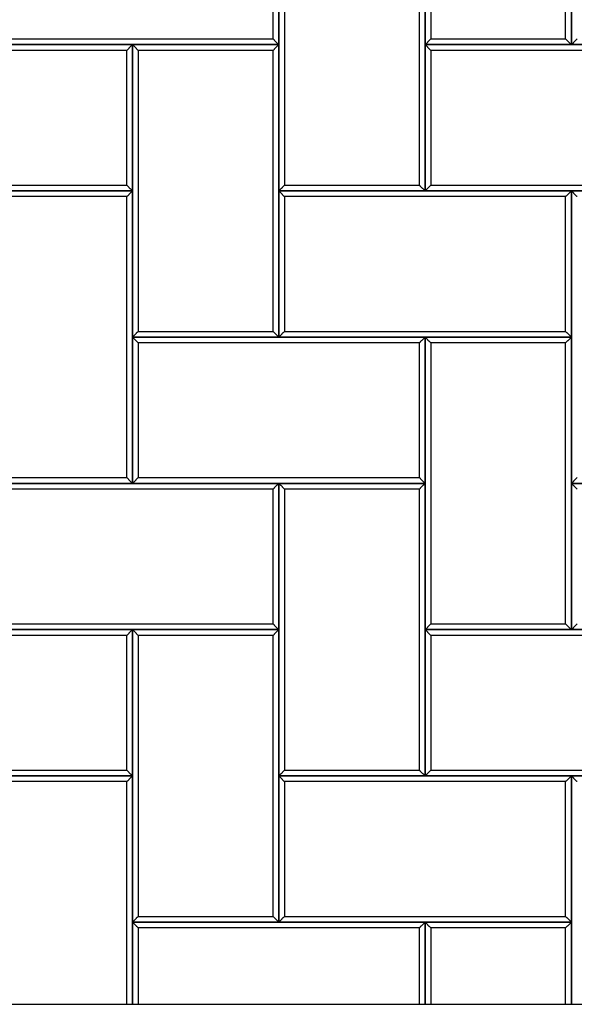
# Model space of a CAD drawing. Header units: millimetres. Extents: x 3599.64 to 3608.29, y 2161.69 to 2166.79.
# Tile 17 of 22: x 3606.89 to 3607.46, y 2161.69 to 2162.7. Entities that reach past the tile are written whole.
import ezdxf

# ---------------------------------------------------------------- set-up
doc = ezdxf.new("R2010")
doc.units = ezdxf.units.MM
doc.layers.add('Default', color=7, linetype='Continuous', true_color=0x000000)
doc.layers.add('Make2D$Visible$Curves', color=7, linetype='Continuous', true_color=0x000000)

# ---------------------------------------------------------------- blocks, each defined once
blk = doc.blocks.new('Wisteria4')
at = {"layer": 'Default'}
blk.add_lwpolyline([(3606.3191, 2161.6887), (3608.2876, 2161.6887), (3608.2876, 2163.6572), (3606.3191, 2163.6572)], close=True, dxfattribs=at)
at = {"layer": 'Make2D$Visible$Curves', "color": 18, "lineweight": -3, "true_color": 0x000000}
for points, degree in [([(3607.3033, 2162.973), (3607.3033, 2162.823), (3607.3033, 2162.673)], 2), ([(3607.4533, 2162.673), (3607.4533, 2162.823), (3607.4533, 2162.973)], 2), ([(3607.3092, 2162.9671), (3607.3092, 2162.823), (3607.3092, 2162.6789)], 2), ([(3607.4474, 2162.6789), (3607.4474, 2162.823), (3607.4474, 2162.9671)], 2), ([(3607.1533, 2162.823), (3607.1533, 2162.673), (3607.1533, 2162.523)], 2), ([(3607.1533, 2162.673), (3607.1533, 2162.748), (3607.1533, 2162.823)], 2), ([(3607.3033, 2162.523), (3607.3033, 2162.673), (3607.3033, 2162.823)], 2), ([(3607.4533, 2162.823), (3607.4533, 2162.748), (3607.4533, 2162.673)], 2), ([(3607.1474, 2162.6789), (3607.1474, 2162.748), (3607.1474, 2162.8171)], 2), ([(3607.1592, 2162.8171), (3607.1592, 2162.673), (3607.1592, 2162.5289)], 2), ([(3607.2974, 2162.5289), (3607.2974, 2162.673), (3607.2974, 2162.8171)], 2), ([(3606.8592, 2162.6789), (3607.0033, 2162.6789), (3607.1474, 2162.6789)], 2), ([(3607.1474, 2162.6789), (3607.1476, 2162.6786), (3607.1481, 2162.6782), (3607.1487, 2162.6776), (3607.1494, 2162.6769), (3607.15, 2162.6762), (3607.1507, 2162.6756), (3607.1513, 2162.6749), (3607.152, 2162.6743), (3607.1527, 2162.6736), (3607.1531, 2162.6732), (3607.1533, 2162.673)], 3), ([(3607.3092, 2162.6789), (3607.309, 2162.6786), (3607.3086, 2162.6782), (3607.3079, 2162.6776), (3607.3072, 2162.6769), (3607.3066, 2162.6762), (3607.3059, 2162.6756), (3607.3053, 2162.6749), (3607.3046, 2162.6743), (3607.304, 2162.6736), (3607.3035, 2162.6732), (3607.3033, 2162.673)], 3), ([(3607.3092, 2162.6789), (3607.3783, 2162.6789), (3607.4474, 2162.6789)], 2), ([(3607.4533, 2162.673), (3607.4531, 2162.6732), (3607.4527, 2162.6736), (3607.452, 2162.6743), (3607.4513, 2162.6749), (3607.4507, 2162.6756), (3607.45, 2162.6762), (3607.4494, 2162.6769), (3607.4487, 2162.6776), (3607.4481, 2162.6782), (3607.4476, 2162.6786), (3607.4474, 2162.6789)], 3), ([(3607.4533, 2162.673), (3607.4535, 2162.6732), (3607.454, 2162.6736), (3607.4546, 2162.6743), (3607.4553, 2162.6749), (3607.4559, 2162.6756), (3607.4566, 2162.6762), (3607.4572, 2162.6769), (3607.4579, 2162.6776), (3607.4586, 2162.6782), (3607.459, 2162.6786), (3607.4592, 2162.6789)], 3), ([(3607.0033, 2162.673), (3606.8533, 2162.673), (3606.7033, 2162.673)], 2), ([(3606.8533, 2162.673), (3607.0033, 2162.673), (3607.1533, 2162.673)], 2), ([(3607.0033, 2162.673), (3607.0031, 2162.6727), (3607.0027, 2162.6723), (3607.002, 2162.6716), (3607.0013, 2162.671), (3607.0007, 2162.6703), (3607, 2162.6697), (3606.9994, 2162.669), (3606.9987, 2162.6684), (3606.9981, 2162.6677), (3606.9976, 2162.6673), (3606.9974, 2162.6671)], 3), ([(3607.1533, 2162.673), (3607.0783, 2162.673), (3607.0033, 2162.673)], 2), ([(3607.0033, 2162.673), (3607.0033, 2162.523), (3607.0033, 2162.373)], 2), ([(3607.0033, 2162.673), (3607.0035, 2162.6727), (3607.004, 2162.6723), (3607.0046, 2162.6716), (3607.0053, 2162.671), (3607.0059, 2162.6703), (3607.0066, 2162.6697), (3607.0072, 2162.669), (3607.0079, 2162.6684), (3607.0086, 2162.6677), (3607.009, 2162.6673), (3607.0092, 2162.6671)], 3), ([(3607.1533, 2162.673), (3607.0783, 2162.673), (3607.0033, 2162.673)], 2), ([(3607.0033, 2162.673), (3607.0033, 2162.523), (3607.0033, 2162.373)], 2), ([(3607.0033, 2162.673), (3607.0035, 2162.6727), (3607.004, 2162.6723), (3607.0046, 2162.6716), (3607.0053, 2162.671), (3607.0059, 2162.6703), (3607.0066, 2162.6697), (3607.0072, 2162.669), (3607.0079, 2162.6684), (3607.0086, 2162.6677), (3607.009, 2162.6673), (3607.0092, 2162.6671)], 3), ([(3607.0033, 2162.523), (3607.0033, 2162.598), (3607.0033, 2162.673)], 2), ([(3607.1533, 2162.673), (3607.1531, 2162.6727), (3607.1527, 2162.6723), (3607.152, 2162.6716), (3607.1513, 2162.671), (3607.1507, 2162.6703), (3607.15, 2162.6697), (3607.1494, 2162.669), (3607.1487, 2162.6684), (3607.1481, 2162.6677), (3607.1476, 2162.6673), (3607.1474, 2162.6671)], 3), ([(3607.1533, 2162.673), (3607.1531, 2162.6727), (3607.1527, 2162.6723), (3607.152, 2162.6716), (3607.1513, 2162.671), (3607.1507, 2162.6703), (3607.15, 2162.6697), (3607.1494, 2162.669), (3607.1487, 2162.6684), (3607.1481, 2162.6677), (3607.1476, 2162.6673), (3607.1474, 2162.6671)], 3), ([(3607.1533, 2162.373), (3607.1533, 2162.523), (3607.1533, 2162.673)], 2), ([(3607.1533, 2162.373), (3607.1533, 2162.523), (3607.1533, 2162.673)], 2), ([(3607.3033, 2162.673), (3607.3783, 2162.673), (3607.4533, 2162.673)], 2), ([(3607.3033, 2162.673), (3607.3035, 2162.6727), (3607.304, 2162.6723), (3607.3046, 2162.6716), (3607.3053, 2162.671), (3607.3059, 2162.6703), (3607.3066, 2162.6697), (3607.3072, 2162.669), (3607.3079, 2162.6684), (3607.3086, 2162.6677), (3607.309, 2162.6673), (3607.3092, 2162.6671)], 3), ([(3607.3033, 2162.673), (3607.3033, 2162.598), (3607.3033, 2162.523)], 2), ([(3607.6033, 2162.673), (3607.4533, 2162.673), (3607.3033, 2162.673)], 2), ([(3607.4533, 2162.673), (3607.6033, 2162.673), (3607.7533, 2162.673)], 2), ([(3606.9974, 2162.6671), (3606.8533, 2162.6671), (3606.7092, 2162.6671)], 2), ([(3606.9974, 2162.5289), (3606.9974, 2162.598), (3606.9974, 2162.6671)], 2), ([(3607.1474, 2162.6671), (3607.0783, 2162.6671), (3607.0092, 2162.6671)], 2), ([(3607.0092, 2162.6671), (3607.0092, 2162.523), (3607.0092, 2162.3789)], 2), ([(3607.1474, 2162.6671), (3607.0783, 2162.6671), (3607.0092, 2162.6671)], 2), ([(3607.0092, 2162.6671), (3607.0092, 2162.523), (3607.0092, 2162.3789)], 2), ([(3607.1474, 2162.3789), (3607.1474, 2162.523), (3607.1474, 2162.6671)], 2), ([(3607.1474, 2162.3789), (3607.1474, 2162.523), (3607.1474, 2162.6671)], 2), ([(3607.5974, 2162.6671), (3607.4533, 2162.6671), (3607.3092, 2162.6671)], 2), ([(3607.3092, 2162.6671), (3607.3092, 2162.598), (3607.3092, 2162.5289)], 2), ([(3606.7092, 2162.5289), (3606.8533, 2162.5289), (3606.9974, 2162.5289)], 2), ([(3606.9974, 2162.5289), (3606.9976, 2162.5286), (3606.9981, 2162.5282), (3606.9987, 2162.5276), (3606.9994, 2162.5269), (3607, 2162.5262), (3607.0007, 2162.5256), (3607.0013, 2162.5249), (3607.002, 2162.5243), (3607.0027, 2162.5236), (3607.0031, 2162.5232), (3607.0033, 2162.523)], 3), ([(3607.1592, 2162.5289), (3607.159, 2162.5286), (3607.1586, 2162.5282), (3607.1579, 2162.5276), (3607.1572, 2162.5269), (3607.1566, 2162.5262), (3607.1559, 2162.5256), (3607.1553, 2162.5249), (3607.1546, 2162.5243), (3607.154, 2162.5236), (3607.1535, 2162.5232), (3607.1533, 2162.523)], 3), ([(3607.1592, 2162.5289), (3607.2283, 2162.5289), (3607.2974, 2162.5289)], 2), ([(3607.3033, 2162.523), (3607.3031, 2162.5232), (3607.3027, 2162.5236), (3607.302, 2162.5243), (3607.3013, 2162.5249), (3607.3007, 2162.5256), (3607.3, 2162.5262), (3607.2994, 2162.5269), (3607.2987, 2162.5276), (3607.2981, 2162.5282), (3607.2976, 2162.5286), (3607.2974, 2162.5289)], 3), ([(3607.3033, 2162.523), (3607.3035, 2162.5232), (3607.304, 2162.5236), (3607.3046, 2162.5243), (3607.3053, 2162.5249), (3607.3059, 2162.5256), (3607.3066, 2162.5262), (3607.3072, 2162.5269), (3607.3079, 2162.5276), (3607.3086, 2162.5282), (3607.309, 2162.5286), (3607.3092, 2162.5289)], 3), ([(3607.3092, 2162.5289), (3607.4533, 2162.5289), (3607.5974, 2162.5289)], 2), ([(3606.7033, 2162.523), (3606.8533, 2162.523), (3607.0033, 2162.523)], 2), ([(3607.0033, 2162.523), (3606.9283, 2162.523), (3606.8533, 2162.523)], 2), ([(3607.0033, 2162.523), (3607.0031, 2162.5227), (3607.0027, 2162.5223), (3607.002, 2162.5216), (3607.0013, 2162.521), (3607.0007, 2162.5203), (3607, 2162.5197), (3606.9994, 2162.519), (3606.9987, 2162.5184), (3606.9981, 2162.5177), (3606.9976, 2162.5173), (3606.9974, 2162.5171)], 3), ([(3607.0033, 2162.223), (3607.0033, 2162.373), (3607.0033, 2162.523)], 2), ([(3607.1533, 2162.523), (3607.2283, 2162.523), (3607.3033, 2162.523)], 2), ([(3607.1533, 2162.523), (3607.1535, 2162.5227), (3607.154, 2162.5223), (3607.1546, 2162.5216), (3607.1553, 2162.521), (3607.1559, 2162.5203), (3607.1566, 2162.5197), (3607.1572, 2162.519), (3607.1579, 2162.5184), (3607.1586, 2162.5177), (3607.159, 2162.5173), (3607.1592, 2162.5171)], 3), ([(3607.1533, 2162.523), (3607.1533, 2162.448), (3607.1533, 2162.373)], 2), ([(3607.4533, 2162.523), (3607.3033, 2162.523), (3607.1533, 2162.523)], 2), ([(3607.3033, 2162.523), (3607.4533, 2162.523), (3607.6033, 2162.523)], 2), ([(3607.4533, 2162.523), (3607.4531, 2162.5227), (3607.4527, 2162.5223), (3607.452, 2162.5216), (3607.4513, 2162.521), (3607.4507, 2162.5203), (3607.45, 2162.5197), (3607.4494, 2162.519), (3607.4487, 2162.5184), (3607.4481, 2162.5177), (3607.4476, 2162.5173), (3607.4474, 2162.5171)], 3), ([(3607.4533, 2162.373), (3607.4533, 2162.448), (3607.4533, 2162.523)], 2), ([(3607.6033, 2162.523), (3607.5283, 2162.523), (3607.4533, 2162.523)], 2), ([(3607.4533, 2162.523), (3607.4533, 2162.373), (3607.4533, 2162.223)], 2), ([(3607.4533, 2162.523), (3607.4535, 2162.5227), (3607.454, 2162.5223), (3607.4546, 2162.5216), (3607.4553, 2162.521), (3607.4559, 2162.5203), (3607.4566, 2162.5197), (3607.4572, 2162.519), (3607.4579, 2162.5184), (3607.4586, 2162.5177), (3607.459, 2162.5173), (3607.4592, 2162.5171)], 3), ([(3606.9974, 2162.5171), (3606.9283, 2162.5171), (3606.8592, 2162.5171)], 2), ([(3606.9974, 2162.2289), (3606.9974, 2162.373), (3606.9974, 2162.5171)], 2), ([(3607.4474, 2162.5171), (3607.3033, 2162.5171), (3607.1592, 2162.5171)], 2), ([(3607.1592, 2162.5171), (3607.1592, 2162.448), (3607.1592, 2162.3789)], 2), ([(3607.4474, 2162.3789), (3607.4474, 2162.448), (3607.4474, 2162.5171)], 2), ([(3607.0092, 2162.3789), (3607.009, 2162.3786), (3607.0086, 2162.3782), (3607.0079, 2162.3776), (3607.0072, 2162.3769), (3607.0066, 2162.3762), (3607.0059, 2162.3756), (3607.0053, 2162.3749), (3607.0046, 2162.3743), (3607.004, 2162.3736), (3607.0035, 2162.3732), (3607.0033, 2162.373)], 3), ([(3607.0092, 2162.3789), (3607.009, 2162.3786), (3607.0086, 2162.3782), (3607.0079, 2162.3776), (3607.0072, 2162.3769), (3607.0066, 2162.3762), (3607.0059, 2162.3756), (3607.0053, 2162.3749), (3607.0046, 2162.3743), (3607.004, 2162.3736), (3607.0035, 2162.3732), (3607.0033, 2162.373)], 3), ([(3607.0092, 2162.3789), (3607.0783, 2162.3789), (3607.1474, 2162.3789)], 2), ([(3607.0092, 2162.3789), (3607.0783, 2162.3789), (3607.1474, 2162.3789)], 2), ([(3607.1533, 2162.373), (3607.1531, 2162.3732), (3607.1527, 2162.3736), (3607.152, 2162.3743), (3607.1513, 2162.3749), (3607.1507, 2162.3756), (3607.15, 2162.3762), (3607.1494, 2162.3769), (3607.1487, 2162.3776), (3607.1481, 2162.3782), (3607.1476, 2162.3786), (3607.1474, 2162.3789)], 3), ([(3607.1533, 2162.373), (3607.1531, 2162.3732), (3607.1527, 2162.3736), (3607.152, 2162.3743), (3607.1513, 2162.3749), (3607.1507, 2162.3756), (3607.15, 2162.3762), (3607.1494, 2162.3769), (3607.1487, 2162.3776), (3607.1481, 2162.3782), (3607.1476, 2162.3786), (3607.1474, 2162.3789)], 3), ([(3607.1533, 2162.373), (3607.1535, 2162.3732), (3607.154, 2162.3736), (3607.1546, 2162.3743), (3607.1553, 2162.3749), (3607.1559, 2162.3756), (3607.1566, 2162.3762), (3607.1572, 2162.3769), (3607.1579, 2162.3776), (3607.1586, 2162.3782), (3607.159, 2162.3786), (3607.1592, 2162.3789)], 3), ([(3607.1592, 2162.3789), (3607.3033, 2162.3789), (3607.4474, 2162.3789)], 2), ([(3607.4474, 2162.3789), (3607.4476, 2162.3786), (3607.4481, 2162.3782), (3607.4487, 2162.3776), (3607.4494, 2162.3769), (3607.45, 2162.3762), (3607.4507, 2162.3756), (3607.4513, 2162.3749), (3607.452, 2162.3743), (3607.4527, 2162.3736), (3607.4531, 2162.3732), (3607.4533, 2162.373)], 3), ([(3607.0033, 2162.373), (3607.0783, 2162.373), (3607.1533, 2162.373)], 2), ([(3607.0033, 2162.373), (3607.0035, 2162.3727), (3607.004, 2162.3723), (3607.0046, 2162.3716), (3607.0053, 2162.371), (3607.0059, 2162.3703), (3607.0066, 2162.3697), (3607.0072, 2162.369), (3607.0079, 2162.3684), (3607.0086, 2162.3677), (3607.009, 2162.3673), (3607.0092, 2162.3671)], 3), ([(3607.0033, 2162.373), (3607.0033, 2162.298), (3607.0033, 2162.223)], 2), ([(3607.3033, 2162.373), (3607.1533, 2162.373), (3607.0033, 2162.373)], 2), ([(3607.0033, 2162.373), (3607.0783, 2162.373), (3607.1533, 2162.373)], 2), ([(3607.2974, 2162.3671), (3607.1533, 2162.3671), (3607.0092, 2162.3671)], 2), ([(3607.0092, 2162.3671), (3607.0092, 2162.298), (3607.0092, 2162.2289)], 2), ([(3607.1533, 2162.373), (3607.3033, 2162.373), (3607.4533, 2162.373)], 2), ([(3607.3033, 2162.373), (3607.3031, 2162.3727), (3607.3027, 2162.3723), (3607.302, 2162.3716), (3607.3013, 2162.371), (3607.3007, 2162.3703), (3607.3, 2162.3697), (3607.2994, 2162.369), (3607.2987, 2162.3684), (3607.2981, 2162.3677), (3607.2976, 2162.3673), (3607.2974, 2162.3671)], 3), ([(3607.2974, 2162.2289), (3607.2974, 2162.298), (3607.2974, 2162.3671)], 2), ([(3607.4533, 2162.373), (3607.3783, 2162.373), (3607.3033, 2162.373)], 2), ([(3607.3033, 2162.373), (3607.3033, 2162.223), (3607.3033, 2162.073)], 2), ([(3607.3033, 2162.373), (3607.3035, 2162.3727), (3607.304, 2162.3723), (3607.3046, 2162.3716), (3607.3053, 2162.371), (3607.3059, 2162.3703), (3607.3066, 2162.3697), (3607.3072, 2162.369), (3607.3079, 2162.3684), (3607.3086, 2162.3677), (3607.309, 2162.3673), (3607.3092, 2162.3671)], 3), ([(3607.3033, 2162.223), (3607.3033, 2162.298), (3607.3033, 2162.373)], 2), ([(3607.4474, 2162.3671), (3607.3783, 2162.3671), (3607.3092, 2162.3671)], 2), ([(3607.3092, 2162.3671), (3607.3092, 2162.223), (3607.3092, 2162.0789)], 2), ([(3607.4533, 2162.373), (3607.4531, 2162.3727), (3607.4527, 2162.3723), (3607.452, 2162.3716), (3607.4513, 2162.371), (3607.4507, 2162.3703), (3607.45, 2162.3697), (3607.4494, 2162.369), (3607.4487, 2162.3684), (3607.4481, 2162.3677), (3607.4476, 2162.3673), (3607.4474, 2162.3671)], 3), ([(3607.4474, 2162.0789), (3607.4474, 2162.223), (3607.4474, 2162.3671)], 2), ([(3607.4533, 2162.073), (3607.4533, 2162.223), (3607.4533, 2162.373)], 2), ([(3606.8592, 2162.2289), (3606.9283, 2162.2289), (3606.9974, 2162.2289)], 2), ([(3607.0033, 2162.223), (3607.0031, 2162.2232), (3607.0027, 2162.2236), (3607.002, 2162.2243), (3607.0013, 2162.2249), (3607.0007, 2162.2256), (3607, 2162.2262), (3606.9994, 2162.2269), (3606.9987, 2162.2276), (3606.9981, 2162.2282), (3606.9976, 2162.2286), (3606.9974, 2162.2289)], 3), ([(3607.0033, 2162.223), (3607.0035, 2162.2232), (3607.004, 2162.2236), (3607.0046, 2162.2243), (3607.0053, 2162.2249), (3607.0059, 2162.2256), (3607.0066, 2162.2262), (3607.0072, 2162.2269), (3607.0079, 2162.2276), (3607.0086, 2162.2282), (3607.009, 2162.2286), (3607.0092, 2162.2289)], 3), ([(3607.0092, 2162.2289), (3607.1533, 2162.2289), (3607.2974, 2162.2289)], 2), ([(3607.2974, 2162.2289), (3607.2976, 2162.2286), (3607.2981, 2162.2282), (3607.2987, 2162.2276), (3607.2994, 2162.2269), (3607.3, 2162.2262), (3607.3007, 2162.2256), (3607.3013, 2162.2249), (3607.302, 2162.2243), (3607.3027, 2162.2236), (3607.3031, 2162.2232), (3607.3033, 2162.223)], 3), ([(3607.4592, 2162.2289), (3607.459, 2162.2286), (3607.4586, 2162.2282), (3607.4579, 2162.2276), (3607.4572, 2162.2269), (3607.4566, 2162.2262), (3607.4559, 2162.2256), (3607.4553, 2162.2249), (3607.4546, 2162.2243), (3607.454, 2162.2236), (3607.4535, 2162.2232), (3607.4533, 2162.223)], 3), ([(3606.8533, 2162.223), (3606.9283, 2162.223), (3607.0033, 2162.223)], 2), ([(3607.1533, 2162.223), (3607.0033, 2162.223), (3606.8533, 2162.223)], 2), ([(3607.1474, 2162.2171), (3607.0033, 2162.2171), (3606.8592, 2162.2171)], 2), ([(3607.0033, 2162.223), (3607.1533, 2162.223), (3607.3033, 2162.223)], 2), ([(3607.1533, 2162.223), (3607.1531, 2162.2227), (3607.1527, 2162.2223), (3607.152, 2162.2216), (3607.1513, 2162.221), (3607.1507, 2162.2203), (3607.15, 2162.2197), (3607.1494, 2162.219), (3607.1487, 2162.2184), (3607.1481, 2162.2177), (3607.1476, 2162.2173), (3607.1474, 2162.2171)], 3), ([(3607.1474, 2162.0789), (3607.1474, 2162.148), (3607.1474, 2162.2171)], 2), ([(3607.3033, 2162.223), (3607.2283, 2162.223), (3607.1533, 2162.223)], 2), ([(3607.1533, 2162.223), (3607.1533, 2162.073), (3607.1533, 2161.923)], 2), ([(3607.1533, 2162.223), (3607.1535, 2162.2227), (3607.154, 2162.2223), (3607.1546, 2162.2216), (3607.1553, 2162.221), (3607.1559, 2162.2203), (3607.1566, 2162.2197), (3607.1572, 2162.219), (3607.1579, 2162.2184), (3607.1586, 2162.2177), (3607.159, 2162.2173), (3607.1592, 2162.2171)], 3), ([(3607.1533, 2162.073), (3607.1533, 2162.148), (3607.1533, 2162.223)], 2), ([(3607.2974, 2162.2171), (3607.2283, 2162.2171), (3607.1592, 2162.2171)], 2), ([(3607.1592, 2162.2171), (3607.1592, 2162.073), (3607.1592, 2161.9289)], 2), ([(3607.3033, 2162.223), (3607.3031, 2162.2227), (3607.3027, 2162.2223), (3607.302, 2162.2216), (3607.3013, 2162.221), (3607.3007, 2162.2203), (3607.3, 2162.2197), (3607.2994, 2162.219), (3607.2987, 2162.2184), (3607.2981, 2162.2177), (3607.2976, 2162.2173), (3607.2974, 2162.2171)], 3), ([(3607.2974, 2161.9289), (3607.2974, 2162.073), (3607.2974, 2162.2171)], 2), ([(3607.3033, 2161.923), (3607.3033, 2162.073), (3607.3033, 2162.223)], 2), ([(3607.4533, 2162.223), (3607.5283, 2162.223), (3607.6033, 2162.223)], 2), ([(3607.4533, 2162.223), (3607.4535, 2162.2227), (3607.454, 2162.2223), (3607.4546, 2162.2216), (3607.4553, 2162.221), (3607.4559, 2162.2203), (3607.4566, 2162.2197), (3607.4572, 2162.219), (3607.4579, 2162.2184), (3607.4586, 2162.2177), (3607.459, 2162.2173), (3607.4592, 2162.2171)], 3), ([(3607.4533, 2162.223), (3607.4533, 2162.148), (3607.4533, 2162.073)], 2), ([(3607.7533, 2162.223), (3607.6033, 2162.223), (3607.4533, 2162.223)], 2), ([(3607.0033, 2162.073), (3606.8533, 2162.073), (3606.7033, 2162.073)], 2), ([(3606.8533, 2162.073), (3607.0033, 2162.073), (3607.1533, 2162.073)], 2), ([(3606.8592, 2162.0789), (3607.0033, 2162.0789), (3607.1474, 2162.0789)], 2), ([(3607.0033, 2162.073), (3607.0031, 2162.0727), (3607.0027, 2162.0723), (3607.002, 2162.0716), (3607.0013, 2162.071), (3607.0007, 2162.0703), (3607, 2162.0697), (3606.9994, 2162.069), (3606.9987, 2162.0684), (3606.9981, 2162.0677), (3606.9976, 2162.0673), (3606.9974, 2162.0671)], 3), ([(3607.1533, 2162.073), (3607.0783, 2162.073), (3607.0033, 2162.073)], 2), ([(3607.0033, 2162.073), (3607.0033, 2161.923), (3607.0033, 2161.773)], 2), ([(3607.0033, 2162.073), (3607.0035, 2162.0727), (3607.004, 2162.0723), (3607.0046, 2162.0716), (3607.0053, 2162.071), (3607.0059, 2162.0703), (3607.0066, 2162.0697), (3607.0072, 2162.069), (3607.0079, 2162.0684), (3607.0086, 2162.0677), (3607.009, 2162.0673), (3607.0092, 2162.0671)], 3), ([(3607.0033, 2161.923), (3607.0033, 2161.998), (3607.0033, 2162.073)], 2), ([(3607.1474, 2162.0789), (3607.1476, 2162.0786), (3607.1481, 2162.0782), (3607.1487, 2162.0776), (3607.1494, 2162.0769), (3607.15, 2162.0762), (3607.1507, 2162.0756), (3607.1513, 2162.0749), (3607.152, 2162.0743), (3607.1527, 2162.0736), (3607.1531, 2162.0732), (3607.1533, 2162.073)], 3), ([(3607.1533, 2162.073), (3607.1531, 2162.0727), (3607.1527, 2162.0723), (3607.152, 2162.0716), (3607.1513, 2162.071), (3607.1507, 2162.0703), (3607.15, 2162.0697), (3607.1494, 2162.069), (3607.1487, 2162.0684), (3607.1481, 2162.0677), (3607.1476, 2162.0673), (3607.1474, 2162.0671)], 3), ([(3607.1533, 2161.773), (3607.1533, 2161.923), (3607.1533, 2162.073)], 2), ([(3607.3092, 2162.0789), (3607.309, 2162.0786), (3607.3086, 2162.0782), (3607.3079, 2162.0776), (3607.3072, 2162.0769), (3607.3066, 2162.0762), (3607.3059, 2162.0756), (3607.3053, 2162.0749), (3607.3046, 2162.0743), (3607.304, 2162.0736), (3607.3035, 2162.0732), (3607.3033, 2162.073)], 3), ([(3607.3033, 2162.073), (3607.3035, 2162.0727), (3607.304, 2162.0723), (3607.3046, 2162.0716), (3607.3053, 2162.071), (3607.3059, 2162.0703), (3607.3066, 2162.0697), (3607.3072, 2162.069), (3607.3079, 2162.0684), (3607.3086, 2162.0677), (3607.309, 2162.0673), (3607.3092, 2162.0671)], 3), ([(3607.3033, 2162.073), (3607.3033, 2161.998), (3607.3033, 2161.923)], 2), ([(3607.6033, 2162.073), (3607.4533, 2162.073), (3607.3033, 2162.073)], 2), ([(3607.3033, 2162.073), (3607.3783, 2162.073), (3607.4533, 2162.073)], 2), ([(3607.3092, 2162.0789), (3607.3783, 2162.0789), (3607.4474, 2162.0789)], 2), ([(3607.4533, 2162.073), (3607.4531, 2162.0732), (3607.4527, 2162.0736), (3607.452, 2162.0743), (3607.4513, 2162.0749), (3607.4507, 2162.0756), (3607.45, 2162.0762), (3607.4494, 2162.0769), (3607.4487, 2162.0776), (3607.4481, 2162.0782), (3607.4476, 2162.0786), (3607.4474, 2162.0789)], 3), ([(3607.4533, 2162.073), (3607.4535, 2162.0732), (3607.454, 2162.0736), (3607.4546, 2162.0743), (3607.4553, 2162.0749), (3607.4559, 2162.0756), (3607.4566, 2162.0762), (3607.4572, 2162.0769), (3607.4579, 2162.0776), (3607.4586, 2162.0782), (3607.459, 2162.0786), (3607.4592, 2162.0789)], 3), ([(3607.4533, 2162.073), (3607.6033, 2162.073), (3607.7533, 2162.073)], 2), ([(3606.9974, 2162.0671), (3606.8533, 2162.0671), (3606.7092, 2162.0671)], 2), ([(3606.9974, 2161.9289), (3606.9974, 2161.998), (3606.9974, 2162.0671)], 2), ([(3607.1474, 2162.0671), (3607.0783, 2162.0671), (3607.0092, 2162.0671)], 2), ([(3607.0092, 2162.0671), (3607.0092, 2161.923), (3607.0092, 2161.7789)], 2), ([(3607.1474, 2161.7789), (3607.1474, 2161.923), (3607.1474, 2162.0671)], 2), ([(3607.5974, 2162.0671), (3607.4533, 2162.0671), (3607.3092, 2162.0671)], 2), ([(3607.3092, 2162.0671), (3607.3092, 2161.998), (3607.3092, 2161.9289)], 2), ([(3606.7033, 2161.923), (3606.8533, 2161.923), (3607.0033, 2161.923)], 2), ([(3606.7092, 2161.9289), (3606.8533, 2161.9289), (3606.9974, 2161.9289)], 2), ([(3607.0033, 2161.923), (3606.9283, 2161.923), (3606.8533, 2161.923)], 2), ([(3606.9974, 2161.9289), (3606.9976, 2161.9286), (3606.9981, 2161.9282), (3606.9987, 2161.9276), (3606.9994, 2161.9269), (3607, 2161.9262), (3607.0007, 2161.9256), (3607.0013, 2161.9249), (3607.002, 2161.9243), (3607.0027, 2161.9236), (3607.0031, 2161.9232), (3607.0033, 2161.923)], 3), ([(3607.0033, 2161.923), (3607.0031, 2161.9227), (3607.0027, 2161.9223), (3607.002, 2161.9216), (3607.0013, 2161.921), (3607.0007, 2161.9203), (3607, 2161.9197), (3606.9994, 2161.919), (3606.9987, 2161.9184), (3606.9981, 2161.9177), (3606.9976, 2161.9173), (3606.9974, 2161.9171)], 3), ([(3607.0033, 2161.6887), (3607.0033, 2161.8058), (3607.0033, 2161.923)], 2), ([(3607.1592, 2161.9289), (3607.159, 2161.9286), (3607.1586, 2161.9282), (3607.1579, 2161.9276), (3607.1572, 2161.9269), (3607.1566, 2161.9262), (3607.1559, 2161.9256), (3607.1553, 2161.9249), (3607.1546, 2161.9243), (3607.154, 2161.9236), (3607.1535, 2161.9232), (3607.1533, 2161.923)], 3), ([(3607.1533, 2161.923), (3607.2283, 2161.923), (3607.3033, 2161.923)], 2), ([(3607.1533, 2161.923), (3607.1535, 2161.9227), (3607.154, 2161.9223), (3607.1546, 2161.9216), (3607.1553, 2161.921), (3607.1559, 2161.9203), (3607.1566, 2161.9197), (3607.1572, 2161.919), (3607.1579, 2161.9184), (3607.1586, 2161.9177), (3607.159, 2161.9173), (3607.1592, 2161.9171)], 3), ([(3607.1533, 2161.923), (3607.1533, 2161.848), (3607.1533, 2161.773)], 2), ([(3607.4533, 2161.923), (3607.3033, 2161.923), (3607.1533, 2161.923)], 2), ([(3607.1592, 2161.9289), (3607.2283, 2161.9289), (3607.2974, 2161.9289)], 2), ([(3607.3033, 2161.923), (3607.3031, 2161.9232), (3607.3027, 2161.9236), (3607.302, 2161.9243), (3607.3013, 2161.9249), (3607.3007, 2161.9256), (3607.3, 2161.9262), (3607.2994, 2161.9269), (3607.2987, 2161.9276), (3607.2981, 2161.9282), (3607.2976, 2161.9286), (3607.2974, 2161.9289)], 3), ([(3607.3033, 2161.923), (3607.3035, 2161.9232), (3607.304, 2161.9236), (3607.3046, 2161.9243), (3607.3053, 2161.9249), (3607.3059, 2161.9256), (3607.3066, 2161.9262), (3607.3072, 2161.9269), (3607.3079, 2161.9276), (3607.3086, 2161.9282), (3607.309, 2161.9286), (3607.3092, 2161.9289)], 3), ([(3607.3033, 2161.923), (3607.4533, 2161.923), (3607.6033, 2161.923)], 2), ([(3607.3092, 2161.9289), (3607.4533, 2161.9289), (3607.5974, 2161.9289)], 2), ([(3607.4533, 2161.923), (3607.4531, 2161.9227), (3607.4527, 2161.9223), (3607.452, 2161.9216), (3607.4513, 2161.921), (3607.4507, 2161.9203), (3607.45, 2161.9197), (3607.4494, 2161.919), (3607.4487, 2161.9184), (3607.4481, 2161.9177), (3607.4476, 2161.9173), (3607.4474, 2161.9171)], 3), ([(3607.6033, 2161.923), (3607.5283, 2161.923), (3607.4533, 2161.923)], 2), ([(3607.4533, 2161.923), (3607.4535, 2161.9227), (3607.454, 2161.9223), (3607.4546, 2161.9216), (3607.4553, 2161.921), (3607.4559, 2161.9203), (3607.4566, 2161.9197), (3607.4572, 2161.919), (3607.4579, 2161.9184), (3607.4586, 2161.9177), (3607.459, 2161.9173), (3607.4592, 2161.9171)], 3), ([(3607.4533, 2161.773), (3607.4533, 2161.848), (3607.4533, 2161.923)], 2), ([(3607.4533, 2161.923), (3607.4533, 2161.8058), (3607.4533, 2161.6887)], 2), ([(3606.9974, 2161.9171), (3606.9283, 2161.9171), (3606.8592, 2161.9171)], 2), ([(3606.9974, 2161.6887), (3606.9974, 2161.8029), (3606.9974, 2161.9171)], 2), ([(3607.4474, 2161.9171), (3607.3033, 2161.9171), (3607.1592, 2161.9171)], 2), ([(3607.1592, 2161.9171), (3607.1592, 2161.848), (3607.1592, 2161.7789)], 2), ([(3607.4474, 2161.7789), (3607.4474, 2161.848), (3607.4474, 2161.9171)], 2), ([(3607.0092, 2161.7789), (3607.009, 2161.7786), (3607.0086, 2161.7782), (3607.0079, 2161.7776), (3607.0072, 2161.7769), (3607.0066, 2161.7762), (3607.0059, 2161.7756), (3607.0053, 2161.7749), (3607.0046, 2161.7743), (3607.004, 2161.7736), (3607.0035, 2161.7732), (3607.0033, 2161.773)], 3), ([(3607.0033, 2161.773), (3607.0035, 2161.7727), (3607.004, 2161.7723), (3607.0046, 2161.7716), (3607.0053, 2161.771), (3607.0059, 2161.7703), (3607.0066, 2161.7697), (3607.0072, 2161.769), (3607.0079, 2161.7684), (3607.0086, 2161.7677), (3607.009, 2161.7673), (3607.0092, 2161.7671)], 3), ([(3607.3033, 2161.773), (3607.1533, 2161.773), (3607.0033, 2161.773)], 2), ([(3607.0033, 2161.773), (3607.0783, 2161.773), (3607.1533, 2161.773)], 2), ([(3607.0033, 2161.773), (3607.0033, 2161.7308), (3607.0033, 2161.6887)], 2), ([(3607.0092, 2161.7789), (3607.0783, 2161.7789), (3607.1474, 2161.7789)], 2), ([(3607.1533, 2161.773), (3607.1531, 2161.7732), (3607.1527, 2161.7736), (3607.152, 2161.7743), (3607.1513, 2161.7749), (3607.1507, 2161.7756), (3607.15, 2161.7762), (3607.1494, 2161.7769), (3607.1487, 2161.7776), (3607.1481, 2161.7782), (3607.1476, 2161.7786), (3607.1474, 2161.7789)], 3), ([(3607.1533, 2161.773), (3607.1535, 2161.7732), (3607.154, 2161.7736), (3607.1546, 2161.7743), (3607.1553, 2161.7749), (3607.1559, 2161.7756), (3607.1566, 2161.7762), (3607.1572, 2161.7769), (3607.1579, 2161.7776), (3607.1586, 2161.7782), (3607.159, 2161.7786), (3607.1592, 2161.7789)], 3), ([(3607.1533, 2161.773), (3607.3033, 2161.773), (3607.4533, 2161.773)], 2), ([(3607.1592, 2161.7789), (3607.3033, 2161.7789), (3607.4474, 2161.7789)], 2), ([(3607.3033, 2161.773), (3607.3031, 2161.7727), (3607.3027, 2161.7723), (3607.302, 2161.7716), (3607.3013, 2161.771), (3607.3007, 2161.7703), (3607.3, 2161.7697), (3607.2994, 2161.769), (3607.2987, 2161.7684), (3607.2981, 2161.7677), (3607.2976, 2161.7673), (3607.2974, 2161.7671)], 3), ([(3607.4533, 2161.773), (3607.3783, 2161.773), (3607.3033, 2161.773)], 2), ([(3607.3033, 2161.773), (3607.3035, 2161.7727), (3607.304, 2161.7723), (3607.3046, 2161.7716), (3607.3053, 2161.771), (3607.3059, 2161.7703), (3607.3066, 2161.7697), (3607.3072, 2161.769), (3607.3079, 2161.7684), (3607.3086, 2161.7677), (3607.309, 2161.7673), (3607.3092, 2161.7671)], 3), ([(3607.3033, 2161.773), (3607.3033, 2161.7308), (3607.3033, 2161.6887)], 2), ([(3607.3033, 2161.6887), (3607.3033, 2161.7308), (3607.3033, 2161.773)], 2), ([(3607.4474, 2161.7789), (3607.4476, 2161.7786), (3607.4481, 2161.7782), (3607.4487, 2161.7776), (3607.4494, 2161.7769), (3607.45, 2161.7762), (3607.4507, 2161.7756), (3607.4513, 2161.7749), (3607.452, 2161.7743), (3607.4527, 2161.7736), (3607.4531, 2161.7732), (3607.4533, 2161.773)], 3), ([(3607.4533, 2161.773), (3607.4531, 2161.7727), (3607.4527, 2161.7723), (3607.452, 2161.7716), (3607.4513, 2161.771), (3607.4507, 2161.7703), (3607.45, 2161.7697), (3607.4494, 2161.769), (3607.4487, 2161.7684), (3607.4481, 2161.7677), (3607.4476, 2161.7673), (3607.4474, 2161.7671)], 3), ([(3607.4533, 2161.6887), (3607.4533, 2161.7308), (3607.4533, 2161.773)], 2), ([(3607.2974, 2161.7671), (3607.1533, 2161.7671), (3607.0092, 2161.7671)], 2), ([(3607.0092, 2161.7671), (3607.0092, 2161.7279), (3607.0092, 2161.6887)], 2), ([(3607.2974, 2161.6887), (3607.2974, 2161.7279), (3607.2974, 2161.7671)], 2), ([(3607.4474, 2161.7671), (3607.3783, 2161.7671), (3607.3092, 2161.7671)], 2), ([(3607.3092, 2161.7671), (3607.3092, 2161.7279), (3607.3092, 2161.6887)], 2), ([(3607.4474, 2161.6887), (3607.4474, 2161.7279), (3607.4474, 2161.7671)], 2)]:
    blk.add_open_spline(points, degree=degree, dxfattribs=at)

msp = doc.modelspace()

# ---------------------------------------------------------------- block references
msp.add_blockref('Wisteria4', (0, 0))

doc.saveas('drawing.dxf')
